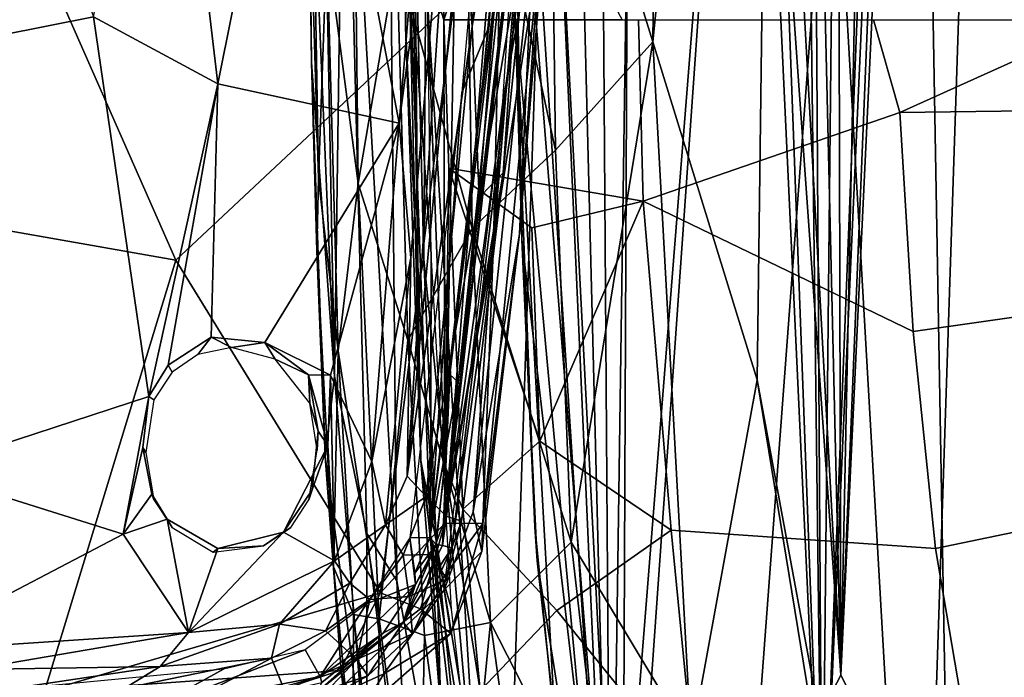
# Model space of a CAD drawing. Header units: millimetres. Extents: x -320 to 320, y -487 to 330.
# Tile 27 of 188: x -269 to -212, y -158 to -120. Entities that reach past the tile are written whole.
import ezdxf

# ---------------------------------------------------------------- set-up
doc = ezdxf.new("R2010")
doc.units = ezdxf.units.MM
doc.layers.add('Layer 01', color=7, linetype='Continuous', true_color=0x000000)
doc.styles.add('Default', font='arial.ttf')
doc.dimstyles.new('Default', dxfattribs={"dimscale": 10, "dimtxt": 2.5, "dimasz": 3, "dimexe": 1, "dimexo": 0.5, "dimgap": 0.8, "dimtad": 1, "dimtoh": 1, "dimzin": 1, "dimdsep": 46, "dimtxsty": 'Default', "dimcen": 2.5, "dimadec": 1, "dimazin": 1, "dimtfac": 1, "dimtdec": 4, "dimtix": 1, "dimtofl": 0, "dimtmove": 1, "dimatfit": 3, "dimfxl": 1, "dimtolj": 1, "dimtzin": 1, "dimarcsym": 0})

# ---------------------------------------------------------------- blocks, each defined once
blk = doc.blocks.new('*D1')
at = {"layer": 'Defpoints', "color": 0}
for p in [(-314.347, -27.146), (314.29, -27.146), (314.29, -476.594)]:
    blk.add_point(p, dxfattribs=at)
at = {"layer": 'Layer 01', "color": 0, "lineweight": -2}
for p, q in [((-314.347, -32.146), (-314.347, -486.594)), ((314.29, -32.146), (314.29, -486.594)), ((-284.347, -476.594), (284.29, -476.594))]:
    blk.add_line(p, q, dxfattribs=at)
at = {"layer": 'Layer 01', "color": 0}
for points in [[(-284.347, -471.594), (-284.347, -481.594), (-314.347, -476.594)], [(284.29, -481.594), (284.29, -471.594), (314.29, -476.594)]]:
    blk.add_solid(points, dxfattribs=at)
at = {"layer": 'Layer 01', "color": 0, "insert": (-0.028, -455.832), "char_height": 25, "attachment_point": 5, "style": 'Default'}
blk.add_mtext('\\A1;628.64', dxfattribs=at)

msp = doc.modelspace()

# ---------------------------------------------------------------- linework, layer by layer
at = {"layer": 'Layer 01'}
for points in [[(-217.36, -42.994, 359.083), (-211.616, 105.227, 358.024), (-199.836, -196.047, 355.979)], [(-216.366, 85.745, 346.696), (-221.383, -158.312, 347.616), (-221.973, 68.075, 347.73)], [(-221.383, -158.312, 347.616), (-216.366, 85.745, 346.696), (-214.585, 8.292, 346.373)], [(-219.921, 75.194, 359.555), (-223.055, -79.707, 360.145), (-222.485, -171.608, 360.033)], [(-219.921, 75.194, 359.555), (-222.485, -171.608, 360.033), (-214.506, 30.505, 358.555)], [(-221.383, -158.312, 347.616), (-223.225, -80.872, 347.965), (-221.973, 68.075, 347.73)], [(-216.883, -191.876, 409.861), (-208.3, 67.842, 408.242), (-225.095, -49.028, 411.479)], [(-198.07, -194.898, 406.407), (-208.3, 67.842, 408.242), (-216.883, -191.876, 409.861)], [(-241.381, -186.492, 363.77), (-248.064, -78.136, 365.153), (-233.401, 52.838, 362.154)], [(-228.366, -190.111, 361.159), (-241.381, -186.492, 363.77), (-233.401, 52.838, 362.154), (-217.36, -42.994, 359.083)], [(-222.485, -171.608, 360.033), (-214.506, 6.504, 358.555), (-214.506, 30.505, 358.555)], [(-234.83, -180.148, 362.446), (-232.018, 14.718, 361.888), (-235.972, -16.864, 362.677)], [(-232.018, 14.718, 361.888), (-234.83, -180.148, 362.446), (-226.81, -79.21, 360.863)], [(-214.585, 8.292, 346.373), (-213.645, 5.521, 346.204), (-221.383, -158.312, 347.616)], [(-207.254, -192.895, 357.256), (-210.879, 4.933, 357.898), (-214.506, 6.504, 358.555), (-222.485, -171.608, 360.033)], [(-207.506, -185.211, 345.119), (-221.383, -158.312, 347.616), (-213.645, 5.521, 346.204), (-211.109, 5.106, 345.748)], [(-233.345, 4.79, 349.915), (-234.176, -182.833, 350.086), (-239.92, -71.956, 351.231)], [(-234.176, -182.833, 350.086), (-233.345, 4.79, 349.915), (-226.942, -80.289, 348.668)], [(-234.83, -180.148, 362.446), (-235.972, -16.864, 362.677), (-238.303, -43.663, 363.148)], [(-217.36, -42.994, 359.083), (-214.714, -192.749, 358.594), (-228.366, -190.111, 361.159)], [(-199.836, -196.047, 355.979), (-214.714, -192.749, 358.594), (-217.36, -42.994, 359.083)], [(-238.303, -43.663, 363.148), (-239.79, -68.498, 363.451), (-234.83, -180.148, 362.446)], [(-225.095, -49.028, 411.479), (-232.368, -121.296, 412.48), (-226.287, -141.055, 411.73)], [(-225.095, -49.028, 411.479), (-231.774, -68.72, 412.339), (-232.368, -121.296, 412.48)], [(-226.287, -141.055, 411.73), (-216.883, -191.876, 409.861), (-225.095, -49.028, 411.479)], [(-239.79, -68.498, 363.451), (-240.444, -94.293, 363.585), (-234.83, -180.148, 362.446)], [(-238.391, -101.89, 411.814), (-232.368, -121.296, 412.48), (-231.774, -68.72, 412.339)], [(-239.92, -71.956, 351.231), (-234.176, -182.833, 350.086), (-240.535, -103.381, 351.354)], [(-237.756, -72.776, 567.963), (-239.35, -114.838, 569.314), (-241.143, -124.81, 568.661)], [(-250.395, -99.047, 366.004), (-248.064, -78.136, 365.153), (-247.338, -152.807, 365.017)], [(-247.338, -152.807, 365.017), (-248.064, -78.136, 365.153), (-241.381, -186.492, 363.77)], [(-234.83, -180.148, 362.446), (-222.485, -171.608, 360.033), (-226.81, -79.21, 360.863)], [(-226.81, -79.21, 360.863), (-222.485, -171.608, 360.033), (-225.836, -81.873, 360.679)], [(-222.485, -171.608, 360.033), (-223.055, -79.707, 360.145), (-223.594, -81.436, 360.247)], [(-221.383, -158.312, 347.616), (-234.176, -182.833, 350.086), (-226.942, -80.289, 348.668)], [(-221.383, -158.312, 347.616), (-226.942, -80.289, 348.668), (-225.592, -81.938, 348.416)], [(-221.383, -158.312, 347.616), (-225.592, -81.938, 348.416), (-223.225, -80.872, 347.965)], [(-223.594, -81.436, 360.247), (-225.836, -81.873, 360.679), (-222.485, -171.608, 360.033)], [(-242.926, -120.404, 562.821), (-243.531, -112.89, 561.725), (-241.13, -93.325, 562.239)], [(-242.926, -120.404, 562.821), (-241.13, -93.325, 562.239), (-240.594, -106.163, 564.466)], [(-240.444, -94.293, 363.585), (-240.42, -119.786, 363.581), (-234.83, -180.148, 362.446)], [(-245.645, -116.64, 349.694), (-244.482, -94.728, 348.558), (-244.591, -120, 348.674)], [(-240.593, -108.143, 346.025), (-244.591, -120, 348.674), (-244.482, -94.728, 348.558)], [(-247.19, -126.052, 561.4), (-252.586, -97.842, 561.358), (-244.738, -96.765, 560.996)], [(-243.346, -96.887, 561.101), (-247.19, -126.052, 561.4), (-244.738, -96.765, 560.996)], [(-243.346, -96.887, 561.101), (-246.518, -133.914, 561.544), (-247.19, -126.052, 561.4)], [(-246.723, -146.683, 562.052), (-246.518, -133.914, 561.544), (-243.346, -96.887, 561.101)], [(-246.723, -146.683, 562.052), (-243.346, -96.887, 561.101), (-243.531, -112.89, 561.725)], [(-251.424, -115.566, 394.661), (-249.6, -129.584, 400.169), (-249.953, -97.738, 400.258)], [(-249.6, -129.584, 400.169), (-247.344, -116.295, 405.268), (-249.953, -97.738, 400.258)], [(-259.185, -98.205, 581.318), (-271.523, -108.495, 581.771), (-260.256, -134.058, 580.849), (-243.979, -118.801, 579.74)], [(-257.802, -123.758, 561.782), (-265.055, -119.824, 561.911), (-260.829, -97.969, 561.606)], [(-260.829, -97.969, 561.606), (-252.586, -97.842, 561.358), (-257.802, -123.758, 561.782)], [(-247.19, -126.052, 561.4), (-257.802, -123.758, 561.782), (-252.586, -97.842, 561.358)], [(-246.819, -120.417, 356.472), (-246.938, -97.936, 356.487), (-246.611, -103.537, 352.931)], [(-246.659, -115.619, 357.287), (-246.938, -97.936, 356.487), (-246.819, -120.417, 356.472)], [(-265.055, -119.824, 561.911), (-275.864, -121.977, 562.032), (-272.454, -98.982, 561.793)], [(-250.395, -99.047, 366.004), (-250.969, -140.842, 367.222), (-251.709, -102.195, 367.416)], [(-249.092, -150.037, 365.746), (-250.969, -140.842, 367.222), (-250.395, -99.047, 366.004)], [(-249.092, -150.037, 365.746), (-250.395, -99.047, 366.004), (-247.338, -152.807, 365.017)], [(-241.946, -120.386, 567.414), (-240.235, -100.049, 567.193), (-241.607, -101.927, 567.218)], [(-245.335, -133.69, 357.45), (-245.78, -101.813, 357.543), (-246.659, -115.619, 357.287)], [(-250.969, -140.842, 367.222), (-252.52, -104.34, 369.527), (-251.709, -102.195, 367.416)], [(-239.047, -101.859, 568.494), (-244.657, -150.744, 568.597), (-240.581, -121.031, 568.626)], [(-239.047, -101.859, 568.494), (-240.507, -113.771, 568.395), (-244.657, -150.744, 568.597)], [(-243.543, -124.253, 567.439), (-241.946, -120.386, 567.414), (-241.607, -101.927, 567.218)], [(-243.376, -103.21, 409.508), (-238.057, -127.633, 411.73), (-238.391, -101.89, 411.814)], [(-239.429, -112.175, 568.056), (-239.047, -101.859, 568.494), (-240.581, -121.031, 568.626)], [(-238.057, -127.633, 411.73), (-232.368, -121.296, 412.48), (-238.391, -101.89, 411.814)], [(-247.344, -116.295, 405.268), (-242.933, -132.215, 409.35), (-243.376, -103.21, 409.508)], [(-246.611, -103.537, 352.931), (-246.093, -135.593, 353.862), (-246.819, -120.417, 356.472)], [(-246.093, -135.593, 353.862), (-246.611, -103.537, 352.931), (-246.309, -112.116, 351.198)], [(-242.933, -132.215, 409.35), (-238.057, -127.633, 411.73), (-243.376, -103.21, 409.508)], [(-240.026, -132.859, 351.257), (-240.535, -103.381, 351.354), (-234.176, -182.833, 350.086)], [(-240.42, -119.786, 363.581), (-240.535, -103.381, 351.354), (-240.026, -132.859, 351.257)], [(-252.32, -122.506, 369.511), (-252.5, -109.59, 382.76), (-252.52, -104.34, 369.527)], [(-250.969, -140.842, 367.222), (-252.32, -122.506, 369.511), (-252.52, -104.34, 369.527)], [(-240.594, -106.163, 564.466), (-242.524, -130.402, 565.319), (-242.926, -120.404, 562.821)], [(-242.524, -130.402, 565.319), (-240.594, -106.163, 564.466), (-239.429, -112.175, 568.056)], [(-238.963, -115.703, 575.919), (-240.173, -132.51, 573.193), (-238.018, -106.403, 572.786)], [(-240.173, -132.51, 573.193), (-239.35, -114.838, 569.314), (-238.018, -106.403, 572.786)], [(-241.679, -133.007, 577.832), (-241.067, -106.497, 578.901), (-244.527, -149.428, 578.725)], [(-243.979, -118.801, 579.74), (-244.527, -149.428, 578.725), (-241.067, -106.497, 578.901)], [(-240.36, -108.977, 567.644), (-240.723, -106.771, 567.286), (-242.535, -125.856, 567.441)], [(-241.679, -133.007, 577.832), (-239.606, -108.049, 577.611), (-241.067, -106.497, 578.901)], [(-234.166, -120, 342.208), (-244.591, -120, 348.674), (-240.593, -108.143, 346.025)], [(-238.963, -115.703, 575.919), (-239.606, -108.049, 577.611), (-241.679, -133.007, 577.832)], [(-276.645, -131.165, 581.31), (-260.256, -134.058, 580.849), (-271.523, -108.495, 581.771)], [(-240.36, -108.977, 567.644), (-244.23, -140.744, 567.48), (-243.746, -141.196, 567.898)], [(-242.535, -125.856, 567.441), (-244.23, -140.744, 567.48), (-240.36, -108.977, 567.644)], [(-240.36, -108.977, 567.644), (-243.746, -141.196, 567.898), (-240.507, -113.771, 568.395)], [(-252.5, -109.59, 382.76), (-251.908, -129.283, 388.746), (-252.228, -110.78, 388.889)], [(-252.5, -109.59, 382.76), (-252.32, -122.506, 369.511), (-252.017, -133.516, 382.778), (-251.908, -129.283, 388.746)], [(-251.908, -129.283, 388.746), (-251.424, -115.566, 394.661), (-252.228, -110.78, 388.889)], [(-245.754, -134.027, 350.923), (-246.309, -112.116, 351.198), (-245.645, -116.64, 349.694)], [(-245.754, -134.027, 350.923), (-246.093, -135.593, 353.862), (-246.309, -112.116, 351.198)], [(-239.429, -112.175, 568.056), (-241.113, -128.958, 568.23), (-242.524, -130.402, 565.319)], [(-240.581, -121.031, 568.626), (-241.113, -128.958, 568.23), (-239.429, -112.175, 568.056)], [(-242.926, -120.404, 562.821), (-246.723, -146.683, 562.052), (-243.531, -112.89, 561.725)], [(-244.657, -150.744, 568.597), (-240.507, -113.771, 568.395), (-243.746, -141.196, 567.898)], [(-242.88, -148.771, 569.413), (-241.143, -124.81, 568.661), (-239.35, -114.838, 569.314)], [(-240.173, -132.51, 573.193), (-242.88, -148.771, 569.413), (-239.35, -114.838, 569.314)], [(-251.908, -129.283, 388.746), (-250.759, -139.361, 394.461), (-251.424, -115.566, 394.661)], [(-250.759, -139.361, 394.461), (-249.6, -129.584, 400.169), (-251.424, -115.566, 394.661)], [(-246.819, -120.417, 356.472), (-245.934, -145.797, 356.288), (-246.659, -115.619, 357.287)], [(-246.659, -115.619, 357.287), (-245.367, -150.147, 357.04), (-245.335, -133.69, 357.45)], [(-245.367, -150.147, 357.04), (-246.659, -115.619, 357.287), (-245.934, -145.797, 356.288)], [(-242.304, -149.457, 575.822), (-238.963, -115.703, 575.919), (-241.679, -133.007, 577.832)], [(-238.963, -115.703, 575.919), (-242.304, -149.457, 575.822), (-240.173, -132.51, 573.193)], [(-249.6, -129.584, 400.169), (-246.696, -138.744, 405.141), (-247.344, -116.295, 405.268)], [(-246.696, -138.744, 405.141), (-242.933, -132.215, 409.35), (-247.344, -116.295, 405.268)], [(-244.531, -146.053, 349.28), (-245.754, -134.027, 350.923), (-245.645, -116.64, 349.694)], [(-244.531, -146.053, 349.28), (-245.645, -116.64, 349.694), (-244.591, -120, 348.674)], [(-260.256, -134.058, 580.849), (-248.298, -153.499, 579.602), (-243.979, -118.801, 579.74)], [(-243.979, -118.801, 579.74), (-248.298, -153.499, 579.602), (-244.527, -149.428, 578.725)], [(-275.864, -121.977, 562.032), (-265.055, -119.824, 561.911), (-261.836, -142.038, 561.962), (-275.113, -146.378, 562.078)], [(-257.802, -123.758, 561.782), (-261.836, -142.038, 561.962), (-265.055, -119.824, 561.911)], [(-244.292, -128.673, 348.558), (-244.591, -120, 348.674), (-233.203, -120.001, 341.652), (-232.936, -130.615, 341.556)], [(-244.531, -146.053, 349.28), (-244.591, -120, 348.674), (-244.292, -128.673, 348.558)], [(-240.42, -119.786, 363.581), (-240.026, -132.859, 351.257), (-239.273, -149.653, 363.343)], [(-240.42, -119.786, 363.581), (-239.273, -149.653, 363.343), (-238.052, -161.884, 363.094)], [(-234.83, -180.148, 362.446), (-240.42, -119.786, 363.581), (-238.052, -161.884, 363.094)], [(-217.946, -125.428, 333.737), (-232.936, -130.615, 341.556), (-233.203, -120.001, 341.652), (-219.475, -120.001, 334.487)], [(-205.926, -120, 328.288), (-217.946, -125.428, 333.737), (-219.475, -120.001, 334.487)], [(-205.926, -120, 328.288), (-188.356, -125.041, 321.248), (-217.946, -125.428, 333.737)], [(-245.934, -145.797, 356.288), (-246.819, -120.417, 356.472), (-246.093, -135.593, 353.862)], [(-242.926, -120.404, 562.821), (-245.613, -147.873, 563.216), (-246.723, -146.683, 562.052)], [(-242.524, -130.402, 565.319), (-245.613, -147.873, 563.216), (-242.926, -120.404, 562.821)], [(-243.543, -124.253, 567.439), (-245.408, -150.263, 567.466), (-241.946, -120.386, 567.414)], [(-240.581, -121.031, 568.626), (-244.657, -150.744, 568.597), (-244.122, -150.869, 568.709)], [(-240.581, -121.031, 568.626), (-244.122, -150.869, 568.709), (-241.113, -128.958, 568.23)], [(-237.138, -150.544, 411.525), (-232.368, -121.296, 412.48), (-238.057, -127.633, 411.73)], [(-237.138, -150.544, 411.525), (-230.141, -162.188, 411.994), (-232.368, -121.296, 412.48)], [(-226.287, -141.055, 411.73), (-232.368, -121.296, 412.48), (-230.141, -162.188, 411.994)], [(-252.017, -133.516, 382.778), (-252.32, -122.506, 369.511), (-251.531, -145.529, 369.377)], [(-250.969, -140.842, 367.222), (-251.531, -145.529, 369.377), (-252.32, -122.506, 369.511)], [(-257.802, -123.758, 561.782), (-260.705, -140.194, 561.913), (-261.836, -142.038, 561.962)], [(-257.802, -123.758, 561.782), (-258.185, -138.559, 561.837), (-260.705, -140.194, 561.913)], [(-255.039, -138.878, 561.745), (-258.185, -138.559, 561.837), (-257.802, -123.758, 561.782), (-247.19, -126.052, 561.4)], [(-245.408, -150.263, 567.466), (-243.543, -124.253, 567.439), (-246.572, -150.289, 567.467)], [(-241.143, -124.81, 568.661), (-242.88, -148.771, 569.413), (-244.573, -153.33, 568.667)], [(-232.936, -130.615, 341.556), (-217.946, -125.428, 333.737), (-217.166, -138.231, 333.487)], [(-217.946, -125.428, 333.737), (-188.356, -125.041, 321.248), (-187.836, -134.06, 321.091), (-217.166, -138.231, 333.487)], [(-255.039, -138.878, 561.745), (-247.19, -126.052, 561.4), (-251.212, -140.775, 561.598)], [(-248.8, -145.821, 561.488), (-251.212, -140.775, 561.598), (-247.19, -126.052, 561.4)], [(-248.8, -145.821, 561.488), (-247.19, -126.052, 561.4), (-246.518, -133.914, 561.544)], [(-242.933, -132.215, 409.35), (-237.138, -150.544, 411.525), (-238.057, -127.633, 411.73)], [(-244.531, -146.053, 349.28), (-244.292, -128.673, 348.558), (-243.483, -148.606, 348.45)], [(-244.292, -128.673, 348.558), (-232.936, -130.615, 341.556), (-239.445, -132.159, 345.459)], [(-244.292, -128.673, 348.558), (-239.445, -132.159, 345.459), (-238.97, -144.643, 345.413)], [(-238.97, -144.643, 345.413), (-243.483, -148.606, 348.45), (-244.292, -128.673, 348.558)], [(-251.908, -129.283, 388.746), (-252.017, -133.516, 382.778), (-251.03, -151.987, 387.057), (-250.759, -139.361, 394.461)], [(-244.451, -149.017, 565.826), (-241.113, -128.958, 568.23), (-243.555, -149.318, 568.268)], [(-242.524, -130.402, 565.319), (-241.113, -128.958, 568.23), (-244.451, -149.017, 565.826)], [(-244.122, -150.869, 568.709), (-243.555, -149.318, 568.268), (-241.113, -128.958, 568.23)], [(-250.759, -139.361, 394.461), (-248.364, -155.027, 399.895), (-249.6, -129.584, 400.169)], [(-248.364, -155.027, 399.895), (-246.696, -138.744, 405.141), (-249.6, -129.584, 400.169)], [(-245.613, -147.873, 563.216), (-242.524, -130.402, 565.319), (-244.451, -149.017, 565.826)], [(-267.922, -159.265, 580.22), (-260.256, -134.058, 580.849), (-276.645, -131.165, 581.31), (-286.805, -157.488, 580.15)], [(-238.97, -144.643, 345.413), (-239.445, -132.159, 345.459), (-232.936, -130.615, 341.556)], [(-238.97, -144.643, 345.413), (-232.936, -130.615, 341.556), (-231.296, -149.835, 341.079)], [(-217.166, -138.231, 333.487), (-215.859, -150.921, 333.197), (-231.296, -149.835, 341.079), (-232.936, -130.615, 341.556)], [(-246.696, -138.744, 405.141), (-241.856, -155.244, 409.072), (-242.933, -132.215, 409.35)], [(-241.856, -155.244, 409.072), (-237.138, -150.544, 411.525), (-242.933, -132.215, 409.35)], [(-242.88, -148.771, 569.413), (-240.173, -132.51, 573.193), (-242.374, -151.09, 573.284)], [(-242.374, -151.09, 573.284), (-240.173, -132.51, 573.193), (-242.304, -149.457, 575.822)], [(-239.128, -151.626, 351.063), (-240.026, -132.859, 351.257), (-234.176, -182.833, 350.086)], [(-240.026, -132.859, 351.257), (-239.128, -151.626, 351.063), (-239.273, -149.653, 363.343)], [(-242.304, -149.457, 575.822), (-241.679, -133.007, 577.832), (-244.527, -149.428, 578.725)], [(-260.256, -134.058, 580.849), (-267.922, -159.265, 580.22), (-248.298, -153.499, 579.602)], [(-251.03, -151.987, 387.057), (-252.017, -133.516, 382.778), (-251.531, -145.529, 369.377)], [(-247.995, -149.537, 561.708), (-248.8, -145.821, 561.488), (-246.518, -133.914, 561.544)], [(-246.518, -133.914, 561.544), (-246.723, -146.683, 562.052), (-247.995, -149.537, 561.708)], [(-245.754, -134.027, 350.923), (-245.042, -150.445, 350.952), (-246.093, -135.593, 353.862)], [(-245.754, -134.027, 350.923), (-244.531, -146.053, 349.28), (-245.042, -150.445, 350.952)], [(-245.367, -150.147, 357.04), (-244.146, -154.457, 357.202), (-245.335, -133.69, 357.45)], [(-217.166, -138.231, 333.487), (-187.836, -134.06, 321.091), (-186.774, -144.876, 320.885), (-215.859, -150.921, 333.197)], [(-245.934, -145.797, 356.288), (-246.093, -135.593, 353.862), (-245.042, -150.445, 350.952)], [(-260.705, -140.194, 561.913), (-258.185, -138.559, 561.837), (-258.966, -139.571, 564.49), (-260.465, -140.614, 564.499)], [(-257, -139.156, 564.499), (-258.966, -139.571, 564.49), (-258.185, -138.559, 561.837)], [(-255.039, -138.878, 561.745), (-257, -139.156, 564.499), (-258.185, -138.559, 561.837)], [(-254.45, -139.844, 564.414), (-257, -139.156, 564.499), (-255.039, -138.878, 561.745)], [(-254.45, -139.844, 564.414), (-255.039, -138.878, 561.745), (-252.505, -140.763, 561.584)], [(-251.212, -140.775, 561.598), (-252.505, -140.763, 561.584), (-255.039, -138.878, 561.745)], [(-248.364, -155.027, 399.895), (-245.726, -155.996, 404.892), (-246.696, -138.744, 405.141)], [(-245.726, -155.996, 404.892), (-241.856, -155.244, 409.072), (-246.696, -138.744, 405.141)], [(-251.03, -151.987, 387.057), (-249.875, -154.779, 394.303), (-250.759, -139.361, 394.461)], [(-249.875, -154.779, 394.303), (-248.364, -155.027, 399.895), (-250.759, -139.361, 394.461)], [(-261.836, -142.038, 561.962), (-260.705, -140.194, 561.913), (-260.465, -140.614, 564.499), (-261.527, -142.228, 564.499)], [(-252.425, -142.417, 564.423), (-254.45, -139.844, 564.414), (-252.505, -140.763, 561.584)], [(-251.933, -144.051, 561.934), (-252.505, -140.763, 561.584), (-251.358, -144.894, 561.626)], [(-252.505, -140.763, 561.584), (-251.933, -144.051, 561.934), (-252.425, -142.417, 564.423)], [(-251.358, -144.894, 561.626), (-252.505, -140.763, 561.584), (-251.212, -140.775, 561.598)], [(-249.087, -164.019, 366.866), (-251.531, -145.529, 369.377), (-250.969, -140.842, 367.222)], [(-251.358, -144.894, 561.626), (-251.212, -140.775, 561.598), (-250.97, -151.643, 561.569)], [(-251.212, -140.775, 561.598), (-248.8, -145.821, 561.488), (-250.97, -151.643, 561.569)], [(-249.092, -150.037, 365.746), (-249.087, -164.019, 366.866), (-250.969, -140.842, 367.222)], [(-244.42, -144.764, 567.54), (-244.23, -140.744, 567.48), (-245.408, -150.263, 567.466)], [(-244.42, -144.764, 567.54), (-243.746, -141.196, 567.898), (-244.23, -140.744, 567.48)], [(-244.657, -150.744, 568.597), (-243.746, -141.196, 567.898), (-244.42, -144.764, 567.54)], [(-230.141, -162.188, 411.994), (-219.677, -181.445, 410.465), (-226.287, -141.055, 411.73)], [(-219.677, -181.445, 410.465), (-216.883, -191.876, 409.861), (-226.287, -141.055, 411.73)], [(-261.836, -142.038, 561.962), (-263.326, -150.084, 561.952), (-275.113, -146.378, 562.078)], [(-262.179, -145.017, 561.978), (-263.326, -150.084, 561.952), (-261.836, -142.038, 561.962)], [(-262.179, -145.017, 561.978), (-261.836, -142.038, 561.962), (-261.527, -142.228, 564.499), (-261.995, -145.307, 564.495)], [(-252.425, -142.417, 564.423), (-251.933, -144.051, 561.934), (-251.998, -145.169, 564.497)], [(-251.998, -145.169, 564.497), (-251.933, -144.051, 561.934), (-252.279, -147.489, 561.821), (-252.473, -148.067, 564.499)], [(-251.358, -144.894, 561.626), (-252.279, -147.489, 561.821), (-251.933, -144.051, 561.934)], [(-253.965, -149.957, 561.707), (-252.279, -147.489, 561.821), (-251.358, -144.894, 561.626)], [(-251.358, -144.894, 561.626), (-250.97, -151.643, 561.569), (-253.965, -149.957, 561.707)], [(-244.42, -144.764, 567.54), (-245.408, -150.263, 567.466), (-245.045, -150.672, 567.707)], [(-245.045, -150.672, 567.707), (-244.657, -150.744, 568.597), (-244.42, -144.764, 567.54)], [(-243.483, -148.606, 348.45), (-238.97, -144.643, 345.413), (-231.296, -149.835, 341.079), (-237.979, -154.53, 345.154)], [(-215.859, -150.921, 333.197), (-186.774, -144.876, 320.885), (-185.095, -155.108, 320.618), (-213.774, -163.178, 332.803)], [(-262.179, -145.017, 561.978), (-261.652, -147.732, 561.968), (-263.326, -150.084, 561.952)], [(-261.995, -145.307, 564.495), (-261.527, -148.067, 564.499), (-261.652, -147.732, 561.968), (-262.179, -145.017, 561.978)], [(-250.593, -158.077, 369.327), (-251.03, -151.987, 387.057), (-251.531, -145.529, 369.377)], [(-249.087, -164.019, 366.866), (-250.593, -158.077, 369.327), (-251.531, -145.529, 369.377)], [(-247.995, -149.537, 561.708), (-250.97, -151.643, 561.569), (-248.8, -145.821, 561.488)], [(-244.772, -160.392, 355.93), (-245.934, -145.797, 356.288), (-245.042, -150.445, 350.952)], [(-245.934, -145.797, 356.288), (-244.772, -160.392, 355.93), (-245.367, -150.147, 357.04)], [(-245.042, -150.445, 350.952), (-244.531, -146.053, 349.28), (-243.097, -162.245, 349.015)], [(-243.483, -148.606, 348.45), (-242.463, -159.232, 348.188), (-244.531, -146.053, 349.28)], [(-243.097, -162.245, 349.015), (-244.531, -146.053, 349.28), (-242.463, -159.232, 348.188)], [(-263.326, -150.084, 561.952), (-276.484, -156.95, 562.055), (-275.113, -146.378, 562.078)], [(-247.995, -149.537, 561.708), (-246.723, -146.683, 562.052), (-245.613, -147.873, 563.216)], [(-263.326, -150.084, 561.952), (-261.652, -147.732, 561.968), (-260.753, -149.197, 561.919)], [(-260.465, -149.681, 564.499), (-260.753, -149.197, 561.919), (-261.652, -147.732, 561.968), (-261.527, -148.067, 564.499)], [(-252.473, -148.067, 564.499), (-252.279, -147.489, 561.821), (-253.965, -149.957, 561.707), (-253.535, -149.681, 564.499)], [(-245.613, -147.873, 563.216), (-246.972, -151.308, 563.001), (-247.995, -149.537, 561.708)], [(-245.291, -151.267, 565.418), (-246.972, -151.308, 563.001), (-245.613, -147.873, 563.216)], [(-245.613, -147.873, 563.216), (-244.451, -149.017, 565.826), (-245.291, -151.267, 565.418)], [(-244.441, -152.703, 568.235), (-245.291, -151.267, 565.418), (-244.451, -149.017, 565.826), (-243.555, -149.318, 568.268)], [(-242.374, -151.09, 573.284), (-244.573, -153.33, 568.667), (-242.88, -148.771, 569.413)], [(-243.483, -148.606, 348.45), (-237.979, -154.53, 345.154), (-242.463, -159.232, 348.188)], [(-263.326, -150.084, 561.952), (-260.753, -149.197, 561.919), (-259.517, -155.835, 561.843)], [(-258.063, -151.133, 564.48), (-257.801, -150.912, 561.848), (-260.753, -149.197, 561.919), (-260.465, -149.681, 564.499)], [(-259.517, -155.835, 561.843), (-260.753, -149.197, 561.919), (-257.801, -150.912, 561.848)], [(-250.091, -152.932, 561.872), (-250.97, -151.643, 561.569), (-247.995, -149.537, 561.708)], [(-247.995, -149.537, 561.708), (-246.972, -151.308, 563.001), (-248.91, -153.9, 562.987), (-250.091, -152.932, 561.872)], [(-248.298, -153.499, 579.602), (-245.948, -154.445, 578.515), (-244.527, -149.428, 578.725)], [(-242.304, -149.457, 575.822), (-244.527, -149.428, 578.725), (-245.948, -154.445, 578.515)], [(-242.304, -149.457, 575.822), (-245.948, -154.445, 578.515), (-244.186, -155.887, 574.734)], [(-243.555, -149.318, 568.268), (-244.122, -150.869, 568.709), (-244.441, -152.703, 568.235)], [(-244.186, -155.887, 574.734), (-242.374, -151.09, 573.284), (-242.304, -149.457, 575.822)], [(-276.484, -156.95, 562.055), (-263.326, -150.084, 561.952), (-259.517, -155.835, 561.843)], [(-259.517, -155.835, 561.843), (-257.801, -150.912, 561.848), (-253.965, -149.957, 561.707)], [(-250.97, -151.643, 561.569), (-259.517, -155.835, 561.843), (-253.965, -149.957, 561.707)], [(-253.965, -149.957, 561.707), (-257.801, -150.912, 561.848), (-255.125, -150.76, 564.499)], [(-253.535, -149.681, 564.499), (-253.965, -149.957, 561.707), (-255.125, -150.76, 564.499)], [(-246.467, -171.541, 365.171), (-249.087, -164.019, 366.866), (-249.092, -150.037, 365.746)], [(-249.092, -150.037, 365.746), (-247.338, -152.807, 365.017), (-246.467, -171.541, 365.171)], [(-242.752, -172.793, 356.394), (-245.367, -150.147, 357.04), (-244.772, -160.392, 355.93)], [(-242.631, -167.393, 356.894), (-245.367, -150.147, 357.04), (-242.752, -172.793, 356.394)], [(-244.146, -154.457, 357.202), (-245.367, -150.147, 357.04), (-242.631, -167.393, 356.894)], [(-238.052, -161.884, 363.094), (-239.273, -149.653, 363.343), (-239.128, -151.626, 351.063), (-237.48, -166.414, 350.727)], [(-231.296, -149.835, 341.079), (-229.871, -164.61, 340.981), (-237.979, -154.53, 345.154)], [(-215.859, -150.921, 333.197), (-213.774, -163.178, 332.803), (-229.871, -164.61, 340.981), (-231.296, -149.835, 341.079)], [(-249.106, -154.152, 567.449), (-246.253, -153.018, 567.497), (-246.572, -150.289, 567.467)], [(-245.045, -150.672, 567.707), (-246.962, -155.224, 568.593), (-244.657, -150.744, 568.597)], [(-245.045, -150.672, 567.707), (-246.253, -153.018, 567.497), (-246.962, -155.224, 568.593)], [(-246.962, -155.224, 568.593), (-244.122, -150.869, 568.709), (-244.657, -150.744, 568.597)], [(-245.408, -150.263, 567.466), (-246.572, -150.289, 567.467), (-246.278, -152.358, 567.456)], [(-246.572, -150.289, 567.467), (-246.253, -153.018, 567.497), (-246.278, -152.358, 567.456)], [(-246.278, -152.358, 567.456), (-245.045, -150.672, 567.707), (-245.408, -150.263, 567.466)], [(-246.278, -152.358, 567.456), (-246.253, -153.018, 567.497), (-245.045, -150.672, 567.707)], [(-245.042, -150.445, 350.952), (-243.097, -162.245, 349.015), (-243.709, -163.583, 350.57)], [(-245.042, -150.445, 350.952), (-243.709, -163.583, 350.57), (-244.772, -160.392, 355.93)], [(-241.856, -155.244, 409.072), (-235.088, -168.536, 411.13), (-237.138, -150.544, 411.525)], [(-235.088, -168.536, 411.13), (-230.141, -162.188, 411.994), (-237.138, -150.544, 411.525)], [(-258.063, -151.133, 564.48), (-255.125, -150.76, 564.499), (-257.801, -150.912, 561.848)], [(-248.91, -153.9, 562.987), (-246.972, -151.308, 563.001), (-246.619, -153.718, 565.365)], [(-245.291, -151.267, 565.418), (-246.619, -153.718, 565.365), (-246.972, -151.308, 563.001)], [(-246.962, -155.224, 568.593), (-246.42, -155.897, 568.405), (-244.122, -150.869, 568.709)], [(-244.441, -152.703, 568.235), (-246.619, -153.718, 565.365), (-245.291, -151.267, 565.418)], [(-244.122, -150.869, 568.709), (-246.42, -155.897, 568.405), (-244.441, -152.703, 568.235)], [(-244.186, -155.887, 574.734), (-244.573, -153.33, 568.667), (-242.374, -151.09, 573.284)], [(-250.97, -151.643, 561.569), (-254.195, -155.342, 561.848), (-259.517, -155.835, 561.843)], [(-250.091, -152.932, 561.872), (-254.195, -155.342, 561.848), (-250.97, -151.643, 561.569)], [(-239.128, -151.626, 351.063), (-234.176, -182.833, 350.086), (-237.48, -166.414, 350.727)], [(-249.898, -163.577, 386.653), (-249.875, -154.779, 394.303), (-251.03, -151.987, 387.057)], [(-250.593, -158.077, 369.327), (-249.898, -163.577, 386.653), (-251.03, -151.987, 387.057)], [(-251.51, -155.727, 562.709), (-254.195, -155.342, 561.848), (-250.091, -152.932, 561.872)], [(-248.13, -155.861, 567.843), (-246.253, -153.018, 567.497), (-251.809, -158.401, 567.509)], [(-249.106, -154.152, 567.449), (-251.809, -158.401, 567.509), (-246.253, -153.018, 567.497)], [(-248.91, -153.9, 562.987), (-251.51, -155.727, 562.709), (-250.091, -152.932, 561.872)], [(-246.253, -153.018, 567.497), (-248.13, -155.861, 567.843), (-246.962, -155.224, 568.593)], [(-247.338, -152.807, 365.017), (-241.381, -186.492, 363.77), (-246.467, -171.541, 365.171)], [(-246.619, -153.718, 565.365), (-244.441, -152.703, 568.235), (-246.42, -155.897, 568.405)], [(-267.922, -159.265, 580.22), (-250.668, -158.05, 578.685), (-248.298, -153.499, 579.602)], [(-248.092, -158.24, 569.317), (-251.282, -159.695, 568.62), (-244.573, -153.33, 568.667)], [(-248.298, -153.499, 579.602), (-250.668, -158.05, 578.685), (-245.948, -154.445, 578.515)], [(-244.186, -155.887, 574.734), (-248.092, -158.24, 569.317), (-244.573, -153.33, 568.667)], [(-251.809, -158.401, 567.509), (-249.106, -154.152, 567.449), (-252.7, -156.841, 567.436)], [(-248.91, -153.9, 562.987), (-249.678, -157.413, 565.865), (-251.51, -155.727, 562.709)], [(-249.678, -157.413, 565.865), (-248.91, -153.9, 562.987), (-246.619, -153.718, 565.365), (-246.42, -155.897, 568.405)], [(-245.948, -154.445, 578.515), (-250.668, -158.05, 578.685), (-249.533, -160.596, 574.781), (-244.186, -155.887, 574.734)], [(-249.898, -163.577, 386.653), (-248.487, -166.865, 393.98), (-249.875, -154.779, 394.303)], [(-248.487, -166.865, 393.98), (-248.364, -155.027, 399.895), (-249.875, -154.779, 394.303)], [(-236.671, -168.684, 345.139), (-242.463, -159.232, 348.188), (-237.979, -154.53, 345.154), (-229.871, -164.61, 340.981)], [(-261.164, -157.808, 562.459), (-259.517, -155.835, 561.843), (-254.195, -155.342, 561.848)], [(-254.662, -157.332, 562.911), (-261.164, -157.808, 562.459), (-254.195, -155.342, 561.848)], [(-254.195, -155.342, 561.848), (-251.51, -155.727, 562.709), (-254.662, -157.332, 562.911)], [(-246.962, -155.224, 568.593), (-252.063, -159.364, 568.63), (-249.026, -158.365, 568.452)], [(-246.962, -155.224, 568.593), (-248.13, -155.861, 567.843), (-252.063, -159.364, 568.63)], [(-249.026, -158.365, 568.452), (-246.42, -155.897, 568.405), (-246.962, -155.224, 568.593)], [(-248.487, -166.865, 393.98), (-246.04, -172.568, 399.6), (-248.364, -155.027, 399.895)], [(-246.04, -172.568, 399.6), (-245.726, -155.996, 404.892), (-248.364, -155.027, 399.895)], [(-243.539, -172.226, 404.552), (-241.856, -155.244, 409.072), (-245.726, -155.996, 404.892)], [(-243.539, -172.226, 404.552), (-239.379, -172.933, 408.612), (-241.856, -155.244, 409.072)], [(-239.379, -172.933, 408.612), (-235.088, -168.536, 411.13), (-241.856, -155.244, 409.072)], [(-213.774, -163.178, 332.803), (-185.095, -155.108, 320.618), (-182.575, -166.363, 320.348), (-212.055, -170.934, 332.554)], [(-272.177, -157.99, 562.205), (-276.484, -156.95, 562.055), (-259.517, -155.835, 561.843)], [(-272.177, -157.99, 562.205), (-259.517, -155.835, 561.843), (-261.164, -157.808, 562.459)], [(-254.662, -157.332, 562.911), (-251.51, -155.727, 562.709), (-249.678, -157.413, 565.865), (-253.904, -159.217, 565.716)], [(-251.718, -158.741, 568.271), (-252.063, -159.364, 568.63), (-248.13, -155.861, 567.843)], [(-251.809, -158.401, 567.509), (-251.718, -158.741, 568.271), (-248.13, -155.861, 567.843)], [(-249.026, -158.365, 568.452), (-249.678, -157.413, 565.865), (-246.42, -155.897, 568.405)], [(-249.533, -160.596, 574.781), (-248.092, -158.24, 569.317), (-244.186, -155.887, 574.734)], [(-246.04, -172.568, 399.6), (-243.539, -172.226, 404.552), (-245.726, -155.996, 404.892)], [(-252.7, -156.841, 567.436), (-257.469, -157.963, 567.43), (-261.804, -160.356, 567.442)], [(-252.7, -156.841, 567.436), (-261.804, -160.356, 567.442), (-251.809, -158.401, 567.509)], [(-277.651, -160.7, 579.521), (-267.922, -159.265, 580.22), (-286.805, -157.488, 580.15)], [(-263.23, -159.074, 563.324), (-261.164, -157.808, 562.459), (-254.662, -157.332, 562.911)], [(-263.23, -159.074, 563.324), (-254.662, -157.332, 562.911), (-261.116, -160.744, 566.042)], [(-261.116, -160.744, 566.042), (-254.662, -157.332, 562.911), (-253.904, -159.217, 565.716)], [(-252.23, -160.093, 568.553), (-253.904, -159.217, 565.716), (-249.678, -157.413, 565.865)], [(-249.026, -158.365, 568.452), (-252.23, -160.093, 568.553), (-249.678, -157.413, 565.865)], [(-274.466, -159.595, 567.421), (-261.804, -160.356, 567.442), (-257.469, -157.963, 567.43)], [(-273.2, -159.611, 563.075), (-272.177, -157.99, 562.205), (-261.164, -157.808, 562.459)], [(-261.164, -157.808, 562.459), (-263.23, -159.074, 563.324), (-273.2, -159.611, 563.075)], [(-264.789, -162.73, 577.017), (-250.668, -158.05, 578.685), (-267.922, -159.265, 580.22)], [(-264.789, -162.73, 577.017), (-249.533, -160.596, 574.781), (-250.668, -158.05, 578.685)], [(-249.061, -169.964, 368.959), (-248.118, -174.771, 386.447), (-249.898, -163.577, 386.653), (-250.593, -158.077, 369.327)], [(-249.087, -164.019, 366.866), (-249.061, -169.964, 368.959), (-250.593, -158.077, 369.327)], [(-261.804, -160.356, 567.442), (-258.158, -160.184, 568.245), (-251.809, -158.401, 567.509)], [(-258.158, -160.184, 568.245), (-251.718, -158.741, 568.271), (-251.809, -158.401, 567.509)], [(-249.026, -158.365, 568.452), (-252.063, -159.364, 568.63), (-252.23, -160.093, 568.553)], [(-248.092, -158.24, 569.317), (-249.533, -160.596, 574.781), (-251.282, -159.695, 568.62)], [(-221.383, -158.312, 347.616), (-207.506, -185.211, 345.119), (-234.176, -182.833, 350.086)]]:
    msp.add_3dface(points, dxfattribs=at)

# ---------------------------------------------------------------- dimensions: what is measured, and where the dimension line sits
dim = msp.add_linear_dim(base=(314.29, -476.594), p1=(-314.347, -27.146), p2=(314.29, -27.146), dimstyle='Default', override={"dimscale": 10, "dimtxt": 2.5, "dimasz": 3, "dimexe": 1, "dimexo": 0.5, "dimgap": 0.8, "dimtad": 1, "dimtih": 0, "dimtoh": 0, "dimdec": 2, "dimlfac": 1, "dimzin": 1, "dimtxsty": 'Default', "dimsah": 0, "dimcen": 2.5, "dimadec": 1, "dimazin": 1, "dimtix": 0, "dimtmove": 0, "dimtzin": 1}, dxfattribs=at)
dim.commit()
dim.dimension.update_dxf_attribs({"geometry": '*D1', "text_midpoint": (-0.028, -455.832)})

doc.saveas('drawing.dxf')
